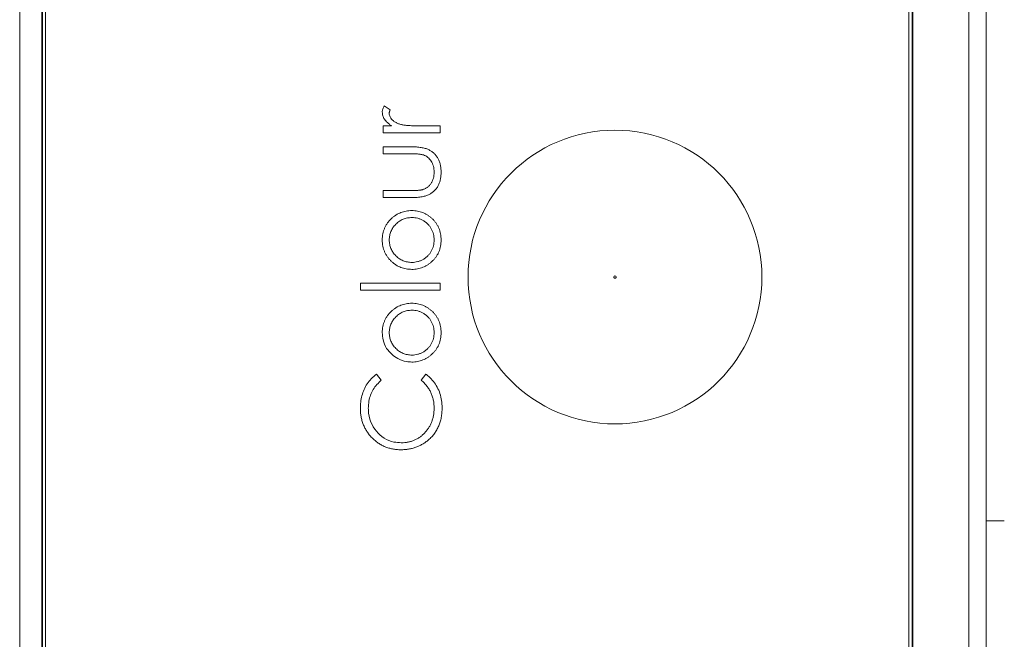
# Model space of a CAD drawing. Header units: millimetres. Extents: x 0 to 420, y 0 to 297.
# Tile 22 of 92: x 127.18 to 140.58, y 69 to 77.43. Entities that reach past the tile are written whole.
import ezdxf

# ---------------------------------------------------------------- set-up
doc = ezdxf.new("R2010")
doc.units = ezdxf.units.MM
doc.styles.add('SLDTEXTSTYLE0', font='TXT', dxfattribs={"width": 0.75})
doc.dimstyles.new('SLDDIMSTYLE0', dxfattribs={"dimtxt": 3.5, "dimasz": 3.302, "dimexe": 0, "dimexo": 0.0625, "dimgap": 0.875, "dimtad": 2, "dimdec": 6, "dimlfac": 2, "dimrnd": 1e-09, "dimzin": 12, "dimdsep": 46, "dimtxsty": 'SLDTEXTSTYLE0', "dimsah": 1, "dimcen": 0.09, "dimadec": 0, "dimazin": 3, "dimtfac": 1, "dimtofl": 0, "dimtmove": 0, "dimatfit": 3, "dimfxl": 1, "dimfrac": 2, "dimtolj": 1, "dimtzin": 12, "dimarcsym": 0})
doc.dimstyles.new('SLDDIMSTYLE6', dxfattribs={"dimtxt": 0.18, "dimasz": 3.302, "dimexe": 0, "dimexo": 0.0625, "dimgap": 0, "dimtad": 0, "dimtih": 1, "dimtoh": 1, "dimdec": 0, "dimrnd": 1e-09, "dimzin": 0, "dimdsep": 46, "dimtxsty": 'Standard', "dimsah": 1, "dimcen": 0.09, "dimadec": 0, "dimazin": 0, "dimtfac": 3.302, "dimtdec": 0, "dimtofl": 0, "dimtmove": 0, "dimatfit": 3, "dimfxl": 1, "dimfrac": 2, "dimtolj": 1, "dimtzin": 0, "dimarcsym": 0})

# ---------------------------------------------------------------- blocks, each defined once
blk = doc.blocks.new('_D_9')
at = {"color": 7, "linetype": 'Continuous', "lineweight": 0}
for p, q in [((138.246, 93.932), (175.087, 93.932)), ((174.087, 93.932), (174.087, 60.936)), ((138.246, 60.936), (175.087, 60.936))]:
    blk.add_line(p, q, dxfattribs=at)
for points in [[(174.087, 93.932), (173.579, 90.63), (174.595, 90.63)], [(174.087, 60.936), (174.595, 64.238), (173.579, 64.238)]]:
    blk.add_solid(points, dxfattribs=at)
at = {"color": 7, "linetype": 'Continuous', "lineweight": 0, "insert": (169.575, 74.848), "char_height": 3.5, "attachment_point": 1, "rotation": 90, "style": 'SLDTEXTSTYLE0'}
blk.add_mtext('66', dxfattribs=at)
blk = doc.blocks.new('_D_12')
at = {"color": 7, "linetype": 'Continuous', "lineweight": 0}
for p, q in [((123.695, 97.54), (184.472, 97.54)), ((183.472, 97.54), (183.472, 57.329)), ((123.695, 57.329), (184.472, 57.329))]:
    blk.add_line(p, q, dxfattribs=at)
for points in [[(183.472, 97.54), (182.964, 94.238), (183.98, 94.238)], [(183.472, 57.329), (183.98, 60.631), (182.964, 60.631)]]:
    blk.add_solid(points, dxfattribs=at)
at = {"color": 7, "linetype": 'Continuous', "lineweight": 0, "insert": (178.96, 74.848), "char_height": 3.5, "attachment_point": 1, "rotation": 90, "style": 'SLDTEXTSTYLE0'}
blk.add_mtext('80', dxfattribs=at)

msp = doc.modelspace()

# ---------------------------------------------------------------- linework, layer by layer
at = {"color": 7, "linetype": 'Continuous', "lineweight": 15}
for p, q in [((127.1800889, 61.41541435), (127.1800889, 93.4527768)), ((140.10210767, 91.43409414), (140.10210767, 63.44547032)), ((140.33709898, 91.43409414), (140.33709898, 63.434097)), ((127.48063042, 90.43447955), (127.48063042, 64.43371533)), ((127.48942211, 90.42567296), (127.48942211, 64.44251819)), ((127.53273978, 90.37972523), (127.53273978, 64.47972639)), ((139.28273752, 64.47972639), (139.28273752, 90.37972523)), ((139.32830527, 64.44251819), (139.32830527, 90.42567296)), ((139.33711186, 64.43371533), (139.33711186, 90.43447955)), ((132.2245045, 76.20694397), (132.14225009, 76.25909804)), ((132.24316075, 75.98772926), (132.12931588, 75.98772926)), ((132.12931588, 75.98772926), (132.12931588, 75.89274926)), ((132.12931588, 75.89274926), (132.90271595, 75.89274926)), ((132.90271595, 75.98772926), (132.64279499, 75.98772926)), ((132.90271595, 75.89274926), (132.90271595, 75.98772926)), ((132.12931588, 75.70279298), (132.12931588, 75.60781298)), ((132.50583842, 75.70279298), (132.12931588, 75.70279298)), ((132.12931588, 75.60781298), (132.48803153, 75.60781298)), ((132.48803153, 75.10578541), (132.12931588, 75.10578541)), ((132.12931588, 75.10578541), (132.12931588, 75.01080541)), ((132.12931588, 75.01080541), (132.49883487, 75.01080541)), ((132.90271595, 73.84392528), (131.81724086, 73.84392528)), ((131.81724086, 73.84392528), (131.81724086, 73.74894528)), ((131.81724086, 73.74894528), (132.90271595, 73.74894528)), ((132.90271595, 73.74894528), (132.90271595, 73.84392528)), ((132.10218086, 72.52609639), (132.03856781, 72.60920389)), ((132.70788326, 72.60920389), (132.64491096, 72.52609639)), ((140.33709898, 70.60909553), (140.58274462, 70.60909553))]:
    msp.add_line(p, q, dxfattribs=at)
msp.add_circle((135.28273491, 73.9297257), 2, dxfattribs=at)
for points, knots in [([(132.14224545, 76.25909631), (132.13817207, 76.25198018), (132.13035847, 76.23832999), (132.12204964, 76.21715018), (132.11684542, 76.19659354), (132.11610471, 76.18301389), (132.11574472, 76.17641402)], [0, 0, 0, 0, 0.2796764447, 0.5364768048, 0.7747224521, 1, 1, 1, 1]), ([(132.11574472, 76.17641402), (132.11612855, 76.1679058), (132.11689468, 76.15092351), (132.12263306, 76.12565188), (132.13233738, 76.10105713), (132.14558564, 76.07675232), (132.16327599, 76.05327087), (132.1854753, 76.03044011), (132.21228721, 76.00815072), (132.23256003, 75.99474063), (132.24316025, 75.98772879)], [0, 0, 0, 0, 0.1071582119, 0.2138863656, 0.324682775, 0.4394585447, 0.5616334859, 0.6938876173, 0.8399405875, 1, 1, 1, 1]), ([(132.21072335, 76.15839352), (132.21091376, 76.16186746), (132.21132219, 76.1693192), (132.21401819, 76.1810157), (132.21859685, 76.19370196), (132.2224656, 76.20237419), (132.22450373, 76.20694287)], [0, 0, 0, 0, 0.2050166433, 0.4397700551, 0.7048611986, 1, 1, 1, 1]), ([(132.37735997, 76.00468926), (132.37048548, 76.00660221), (132.35706505, 76.01033669), (132.33780184, 76.01688592), (132.31990596, 76.02412936), (132.3033567, 76.03189035), (132.28831939, 76.04040849), (132.27453728, 76.04932351), (132.26224597, 76.05904211), (132.24817081, 76.07266202), (132.23357454, 76.09025203), (132.22041334, 76.11240059), (132.21226756, 76.13522566), (132.21123136, 76.15077179), (132.21072335, 76.15839352)], [0, 0, 0, 0, 0.0879601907, 0.1717166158, 0.2506679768, 0.3258823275, 0.3968812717, 0.4635748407, 0.5280697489, 0.5896876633, 0.7048093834, 0.8086618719, 0.9061934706, 1, 1, 1, 1]), ([(132.64279132, 75.98772879), (132.62681955, 75.98774193), (132.59628683, 75.98776705), (132.55261293, 75.98870538), (132.51316554, 75.98982724), (132.47790416, 75.99181631), (132.44677507, 75.9939622), (132.41985601, 75.99700703), (132.39707205, 76.00008875), (132.3834914, 76.00325828), (132.37735997, 76.00468926)], [0, 0, 0, 0, 0.1798232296, 0.3437621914, 0.4918338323, 0.6241090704, 0.741399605, 0.8430618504, 0.9291451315, 1, 1, 1, 1]), ([(132.48802704, 75.60781426), (132.49947639, 75.60780628), (132.52138926, 75.60779101), (132.55269214, 75.6067846), (132.58097628, 75.60589378), (132.60615286, 75.60424122), (132.62821403, 75.60192402), (132.64710214, 75.59921031), (132.66294078, 75.59619789), (132.67227712, 75.59339408), (132.67650026, 75.59212583)], [0, 0, 0, 0, 0.1810472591, 0.346505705, 0.495245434, 0.6285345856, 0.745408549, 0.8459263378, 0.9303072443, 1, 1, 1, 1]), ([(132.91627891, 75.35743532), (132.91618014, 75.36690918), (132.91598751, 75.38538751), (132.91380271, 75.41250099), (132.91023868, 75.4384184), (132.90518454, 75.46313102), (132.8987406, 75.48661503), (132.89127101, 75.50898547), (132.88183186, 75.52995373), (132.87118302, 75.54977664), (132.85936256, 75.56847866), (132.84615667, 75.58578677), (132.83208039, 75.60208506), (132.81691855, 75.61714413), (132.80032324, 75.6306818), (132.7831199, 75.64354048), (132.76445216, 75.65467627), (132.74478322, 75.66514526), (132.72308987, 75.67400669), (132.69930774, 75.68186202), (132.67301952, 75.6884407), (132.64430618, 75.69354056), (132.61313094, 75.69787751), (132.5795176, 75.70073489), (132.54344835, 75.70240021), (132.51862841, 75.70265934), (132.50583553, 75.7027929)], [0, 0, 0, 0, 0.0460612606, 0.0898404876, 0.1321714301, 0.1732162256, 0.2123988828, 0.2505445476, 0.2877752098, 0.3240612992, 0.3599069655, 0.3952349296, 0.4298264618, 0.4645763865, 0.4989847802, 0.5339025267, 0.5689114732, 0.6045721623, 0.642162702, 0.6826979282, 0.7262892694, 0.7738093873, 0.8244515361, 0.8793040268, 0.9377899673, 1, 1, 1, 1]), ([(132.67650026, 75.59212583), (132.68701194, 75.58783604), (132.7079138, 75.57930605), (132.73592921, 75.55977005), (132.7610295, 75.53609228), (132.78242055, 75.5076788), (132.79990041, 75.47536911), (132.8124207, 75.43930975), (132.81991477, 75.39986266), (132.82082818, 75.37245096), (132.82130027, 75.35828335)], [0, 0, 0, 0, 0.1156605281, 0.2299842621, 0.3464036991, 0.4669571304, 0.5916286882, 0.7201630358, 0.855367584, 1, 1, 1, 1]), ([(132.49883934, 75.01080572), (132.51205599, 75.01094047), (132.53765251, 75.01120144), (132.57471343, 75.01283909), (132.60923579, 75.01576799), (132.64113548, 75.01998664), (132.67059704, 75.02523067), (132.69747947, 75.0316746), (132.72175978, 75.03955321), (132.74370417, 75.04847701), (132.76368041, 75.05886464), (132.78233553, 75.07034202), (132.80003859, 75.08286544), (132.81661419, 75.0966277), (132.83192899, 75.11180029), (132.84617296, 75.12817024), (132.85928663, 75.14574117), (132.87125042, 75.16448951), (132.88182697, 75.18450169), (132.89122511, 75.20562105), (132.8987857, 75.22810133), (132.90514752, 75.25167931), (132.91024422, 75.27645047), (132.91381478, 75.3024397), (132.91597433, 75.32955457), (132.91617618, 75.34803233), (132.91627891, 75.35743532)], [0, 0, 0, 0, 0.0634759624, 0.1229329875, 0.1781207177, 0.229817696, 0.277417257, 0.3217865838, 0.3624650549, 0.3999038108, 0.4354242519, 0.4704663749, 0.5050285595, 0.5394889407, 0.5738086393, 0.6084507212, 0.6436126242, 0.6790144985, 0.7151506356, 0.7522307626, 0.7899041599, 0.8289292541, 0.8694658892, 0.9112727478, 0.9548483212, 1, 1, 1, 1]), ([(132.82130027, 75.35828335), (132.82083801, 75.34411442), (132.81993865, 75.31654795), (132.81218687, 75.27666262), (132.79921599, 75.23987715), (132.78418302, 75.21185875), (132.77015714, 75.19137092), (132.75830257, 75.17758288), (132.74583715, 75.16474395), (132.73228988, 75.15328389), (132.71768365, 75.1433477), (132.70245112, 75.13426771), (132.68600492, 75.12692787), (132.6746202, 75.1228813), (132.66886805, 75.12083677)], [0, 0, 0, 0, 0.1403045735, 0.2729707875, 0.4007664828, 0.5254546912, 0.5868386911, 0.6464639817, 0.7053902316, 0.7640286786, 0.8219138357, 0.8802840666, 0.9395132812, 1, 1, 1, 1]), ([(132.66886805, 75.12083677), (132.66429153, 75.11956229), (132.65445104, 75.1168219), (132.63811213, 75.11402233), (132.61937076, 75.1115176), (132.59801438, 75.10941238), (132.57411759, 75.10777534), (132.54768445, 75.10646601), (132.51869966, 75.10590934), (132.49855677, 75.10582726), (132.48802704, 75.10578435)], [0, 0, 0, 0, 0.0782845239, 0.1683285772, 0.272968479, 0.3900681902, 0.5220637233, 0.667879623, 0.8263834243, 1, 1, 1, 1]), ([(132.51813187, 74.83441683), (132.50511421, 74.83407946), (132.47941067, 74.83341333), (132.44156396, 74.82847335), (132.40500549, 74.82016824), (132.36981601, 74.80847063), (132.33587455, 74.79363492), (132.30347743, 74.77512269), (132.27219442, 74.75363377), (132.25290114, 74.7368751), (132.24316025, 74.72841389)], [0, 0, 0, 0, 0.1293662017, 0.2554352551, 0.3786322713, 0.5014663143, 0.6234943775, 0.7461656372, 0.8718427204, 1, 1, 1, 1]), ([(132.91627891, 74.43457374), (132.91591087, 74.44893744), (132.91519013, 74.4770671), (132.90957743, 74.51826502), (132.90029433, 74.55750108), (132.88707735, 74.59471435), (132.87031443, 74.62998507), (132.84950411, 74.66299117), (132.82521437, 74.69417153), (132.79734507, 74.72291341), (132.76710641, 74.74891938), (132.73531041, 74.77186151), (132.70222705, 74.79118084), (132.66779105, 74.80701293), (132.63215283, 74.8193597), (132.59520344, 74.82798696), (132.55709758, 74.83353372), (132.53122498, 74.83412009), (132.51813187, 74.83441683)], [0, 0, 0, 0, 0.0684922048, 0.1341341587, 0.1979034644, 0.2604831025, 0.3221455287, 0.3837784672, 0.4462154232, 0.5103409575, 0.574394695, 0.6362264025, 0.6971016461, 0.7568275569, 0.8167348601, 0.8766630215, 0.9375839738, 1, 1, 1, 1]), ([(132.24316025, 74.72841389), (132.2329752, 74.71858724), (132.21290979, 74.69922789), (132.18697076, 74.66692846), (132.16507557, 74.63282859), (132.14672651, 74.59702176), (132.13303725, 74.55898641), (132.12313507, 74.51920966), (132.11665959, 74.47753918), (132.11605372, 74.44908539), (132.11574472, 74.43457374)], [0, 0, 0, 0, 0.12848649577, 0.25312941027, 0.37530701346, 0.4961956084, 0.61786602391, 0.74166764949, 0.8682485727, 1, 1, 1, 1]), ([(132.21072335, 74.43414973), (132.21102057, 74.44434021), (132.21160935, 74.46452687), (132.21593043, 74.49422032), (132.22299908, 74.52288819), (132.23265935, 74.55054171), (132.24556686, 74.57696332), (132.26112665, 74.60229831), (132.27945982, 74.6266294), (132.30054637, 74.64939971), (132.32333188, 74.67057155), (132.34793859, 74.68878427), (132.37334758, 74.70463411), (132.40011208, 74.71753187), (132.42818876, 74.72719948), (132.45736598, 74.73420127), (132.48768343, 74.73857822), (132.50829415, 74.73914843), (132.51876789, 74.73943819)], [0, 0, 0, 0, 0.0634270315, 0.1256447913, 0.1863589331, 0.2470268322, 0.3076308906, 0.3690502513, 0.4318747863, 0.4969526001, 0.5620304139, 0.6252067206, 0.6872313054, 0.7482316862, 0.8097297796, 0.8717262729, 0.934815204, 1, 1, 1, 1]), ([(132.51876789, 74.73943819), (132.53230065, 74.7389536), (132.55916064, 74.73799178), (132.59870664, 74.73013061), (132.63674328, 74.71707283), (132.6728126, 74.69906703), (132.70624309, 74.67689234), (132.73630394, 74.6509636), (132.7618359, 74.62092231), (132.7833087, 74.58779146), (132.80021851, 74.55204054), (132.81234509, 74.51426894), (132.82012197, 74.47482057), (132.82090407, 74.44782533), (132.82130027, 74.43414973)], [0, 0, 0, 0, 0.08474809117, 0.16820911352, 0.25153374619, 0.33609767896, 0.42010671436, 0.50234043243, 0.58399501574, 0.66629190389, 0.74909241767, 0.83101673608, 0.91439430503, 1, 1, 1, 1]), ([(132.11574472, 74.43457374), (132.11606057, 74.42006244), (132.11668292, 74.39146942), (132.12310953, 74.34965753), (132.13295672, 74.30967695), (132.1471198, 74.27167285), (132.16510427, 74.23547031), (132.18745509, 74.20145433), (132.21331849, 74.16899411), (132.23352289, 74.14969741), (132.24379627, 74.13988558)], [0, 0, 0, 0, 0.13129959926, 0.25871238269, 0.38208944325, 0.50356357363, 0.62518086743, 0.74728701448, 0.87150247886, 1, 1, 1, 1]), ([(132.51876789, 74.12886127), (132.50829421, 74.12915113), (132.48768362, 74.12972154), (132.45736527, 74.13409706), (132.42819136, 74.14110414), (132.40010246, 74.15075227), (132.37341668, 74.16370632), (132.34786357, 74.17925629), (132.32341656, 74.19754368), (132.3004722, 74.21846309), (132.27946801, 74.24125719), (132.26113376, 74.26557843), (132.24549814, 74.29095104), (132.23276823, 74.31744964), (132.22290939, 74.34509961), (132.2159705, 74.3738077), (132.21159084, 74.40362839), (132.21101502, 74.42388765), (132.21072335, 74.43414973)], [0, 0, 0, 0, 0.065163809, 0.128232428, 0.1902089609, 0.2516872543, 0.3126679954, 0.3744428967, 0.437598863, 0.502359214, 0.5674160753, 0.6302203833, 0.6916199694, 0.7526007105, 0.8128346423, 0.8739563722, 0.9361541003, 1, 1, 1, 1]), ([(132.51813187, 74.03388264), (132.53122498, 74.03417938), (132.55709758, 74.03476574), (132.59520344, 74.0403125), (132.63215282, 74.04893976), (132.66779106, 74.06128653), (132.70222701, 74.07711865), (132.73531054, 74.09643787), (132.76710591, 74.11938042), (132.79734702, 74.14538476), (132.82520717, 74.17413272), (132.84956703, 74.20533841), (132.87031389, 74.23853575), (132.88703391, 74.27395812), (132.90029861, 74.3112201), (132.90959923, 74.35052649), (132.91518641, 74.39186982), (132.91590964, 74.42013967), (132.91627891, 74.43457374)], [0, 0, 0, 0, 0.0623374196, 0.1231816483, 0.1830343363, 0.2428661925, 0.3025168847, 0.3633154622, 0.425069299, 0.4890423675, 0.5530871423, 0.6154454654, 0.6772864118, 0.7391749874, 0.8016758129, 0.8653648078, 0.9312577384, 1, 1, 1, 1]), ([(132.82130027, 74.43414973), (132.82090636, 74.42047335), (132.8201288, 74.39347656), (132.81230569, 74.3539733), (132.80027124, 74.31609818), (132.7832896, 74.28031009), (132.76191706, 74.24716415), (132.73615849, 74.21733738), (132.70632211, 74.19118534), (132.67285692, 74.16898869), (132.63668721, 74.15127302), (132.59871365, 74.13815383), (132.55915886, 74.13031151), (132.53230005, 74.12934714), (132.51876789, 74.12886127)], [0, 0, 0, 0, 0.08559019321, 0.16895266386, 0.25128347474, 0.33406899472, 0.41635098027, 0.49765512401, 0.58016550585, 0.66415932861, 0.74851180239, 0.83182134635, 0.9152672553, 1, 1, 1, 1]), ([(132.24379627, 74.13988558), (132.25354672, 74.13143884), (132.27281506, 74.11474682), (132.30395661, 74.0930387), (132.33643378, 74.07478659), (132.3702265, 74.05981414), (132.40528015, 74.04810251), (132.44177675, 74.0398298), (132.47955231, 74.03489479), (132.50518496, 74.03422231), (132.51813187, 74.03388264)], [0, 0, 0, 0, 0.1284109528, 0.2537592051, 0.3772863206, 0.4989121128, 0.621321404, 0.7447622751, 0.8710808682, 1, 1, 1, 1]), ([(135.2670484, 73.9297257), (135.2670484, 73.93838332), (135.27407729, 73.94541221), (135.29139254, 73.94541221), (135.29842143, 73.93838332), (135.29842143, 73.9297257)], [0, 0, 0, 0, 0.5, 0.5, 1, 1, 1, 1]), ([(135.29842143, 73.9297257), (135.29842143, 73.92556549), (135.29676867, 73.92157536), (135.29088525, 73.91569194), (135.28689512, 73.91403918), (135.27857471, 73.91403918), (135.27458458, 73.91569194), (135.26870116, 73.92157536), (135.2670484, 73.92556549), (135.2670484, 73.9297257)], [0, 0, 0, 0, 0.25, 0.25, 0.5, 0.5, 0.75, 0.75, 1, 1, 1, 1]), ([(132.24316025, 73.46655491), (132.2329752, 73.45672826), (132.21290979, 73.43736892), (132.18697076, 73.40506949), (132.16507557, 73.37096961), (132.14672651, 73.33516278), (132.13303725, 73.29712743), (132.12313507, 73.25735069), (132.11665959, 73.21568021), (132.11605372, 73.18722642), (132.11574472, 73.17271477)], [0, 0, 0, 0, 0.1284864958, 0.2531294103, 0.3753070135, 0.4961956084, 0.6178660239, 0.7416676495, 0.8682485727, 1, 1, 1, 1]), ([(132.21072335, 73.17229076), (132.21102057, 73.18248123), (132.21160935, 73.2026679), (132.21593043, 73.23236135), (132.22299908, 73.26102922), (132.23265935, 73.28868273), (132.24556686, 73.31510435), (132.26112665, 73.34043933), (132.27945982, 73.36477043), (132.30054637, 73.38754073), (132.32333188, 73.40871258), (132.34793859, 73.42692529), (132.37334758, 73.44277513), (132.40011208, 73.45567289), (132.42818876, 73.4653405), (132.45736598, 73.4723423), (132.48768343, 73.47671925), (132.50829415, 73.47728946), (132.51876789, 73.47757922)], [0, 0, 0, 0, 0.0634270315, 0.1256447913, 0.1863589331, 0.2470268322, 0.3076308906, 0.3690502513, 0.4318747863, 0.4969526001, 0.5620304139, 0.6252067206, 0.6872313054, 0.7482316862, 0.8097297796, 0.8717262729, 0.934815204, 1, 1, 1, 1]), ([(132.51813187, 73.57255785), (132.50511421, 73.57222049), (132.47941067, 73.57155435), (132.44156396, 73.56661437), (132.40500549, 73.55830927), (132.36981601, 73.54661166), (132.33587455, 73.53177595), (132.30347743, 73.51326372), (132.27219442, 73.4917748), (132.25290114, 73.47501612), (132.24316025, 73.46655491)], [0, 0, 0, 0, 0.1293662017, 0.2554352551, 0.3786322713, 0.5014663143, 0.6234943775, 0.7461656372, 0.8718427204, 1, 1, 1, 1]), ([(132.91627891, 73.17271477), (132.91591087, 73.18707847), (132.91519013, 73.21520813), (132.90957743, 73.25640604), (132.90029433, 73.29564211), (132.88707735, 73.33285537), (132.87031443, 73.3681261), (132.84950411, 73.4011322), (132.82521437, 73.43231256), (132.79734507, 73.46105444), (132.76710641, 73.48706041), (132.73531041, 73.51000254), (132.70222705, 73.52932187), (132.66779105, 73.54515396), (132.63215283, 73.55750073), (132.59520344, 73.56612799), (132.55709758, 73.57167475), (132.53122498, 73.57226112), (132.51813187, 73.57255785)], [0, 0, 0, 0, 0.0684922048, 0.1341341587, 0.1979034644, 0.2604831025, 0.3221455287, 0.3837784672, 0.4462154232, 0.5103409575, 0.574394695, 0.6362264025, 0.6971016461, 0.7568275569, 0.8167348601, 0.8766630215, 0.9375839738, 1, 1, 1, 1]), ([(132.51876789, 73.47757922), (132.53230065, 73.47709463), (132.55916064, 73.47613281), (132.59870664, 73.46827163), (132.63674328, 73.45521386), (132.6728126, 73.43720805), (132.70624309, 73.41503337), (132.73630394, 73.38910462), (132.7618359, 73.35906334), (132.7833087, 73.32593249), (132.80021851, 73.29018157), (132.81234509, 73.25240996), (132.82012197, 73.21296159), (132.82090407, 73.18596635), (132.82130027, 73.17229076)], [0, 0, 0, 0, 0.08474809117, 0.16820911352, 0.25153374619, 0.33609767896, 0.42010671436, 0.50234043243, 0.58399501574, 0.66629190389, 0.74909241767, 0.83101673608, 0.91439430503, 1, 1, 1, 1]), ([(132.11574092, 73.17271365), (132.11780755, 73.13921798), (132.12242991, 73.06429925), (132.16617228, 72.95932002), (132.21934556, 72.90363805), (132.2438015, 72.87802829)], [0, 0, 0, 0, 0.3039672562, 0.6798742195, 1, 1, 1, 1]), ([(132.51876789, 72.8670023), (132.50829421, 72.86729216), (132.48768362, 72.86786256), (132.45736527, 72.87223809), (132.42819136, 72.87924517), (132.40010246, 72.8888933), (132.37341668, 72.90184734), (132.34786357, 72.91739732), (132.32341656, 72.93568471), (132.3004722, 72.95660412), (132.27946801, 72.97939822), (132.26113376, 73.00371946), (132.24549814, 73.02909206), (132.23276823, 73.05559066), (132.22290939, 73.08324063), (132.2159705, 73.11194873), (132.21159084, 73.14176941), (132.21101502, 73.16202867), (132.21072335, 73.17229076)], [0, 0, 0, 0, 0.065163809, 0.128232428, 0.1902089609, 0.2516872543, 0.3126679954, 0.3744428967, 0.437598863, 0.502359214, 0.5674160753, 0.6302203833, 0.6916199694, 0.7526007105, 0.8128346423, 0.8739563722, 0.9361541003, 1, 1, 1, 1]), ([(132.51813187, 72.77202366), (132.53122498, 72.7723204), (132.55709758, 72.77290677), (132.59520344, 72.77845353), (132.63215282, 72.78708079), (132.66779106, 72.79942755), (132.70222701, 72.81525967), (132.73531054, 72.83457889), (132.76710591, 72.85752145), (132.79734702, 72.88352579), (132.82520717, 72.91227374), (132.84956703, 72.94347943), (132.87031389, 72.97667678), (132.88703391, 73.01209915), (132.90029861, 73.04936113), (132.90959923, 73.08866751), (132.91518641, 73.13001085), (132.91590964, 73.1582807), (132.91627891, 73.17271477)], [0, 0, 0, 0, 0.0623374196, 0.1231816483, 0.1830343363, 0.2428661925, 0.3025168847, 0.3633154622, 0.425069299, 0.4890423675, 0.5530871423, 0.6154454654, 0.6772864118, 0.7391749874, 0.8016758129, 0.8653648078, 0.9312577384, 1, 1, 1, 1]), ([(132.82130027, 73.17229076), (132.82090636, 73.15861438), (132.8201288, 73.13161759), (132.81230569, 73.09211433), (132.80027124, 73.0542392), (132.7832896, 73.01845111), (132.76191706, 72.98530517), (132.73615849, 72.9554784), (132.70632211, 72.92932636), (132.67285692, 72.90712972), (132.63668721, 72.88941404), (132.59871365, 72.87629486), (132.55915886, 72.86845254), (132.53230005, 72.86748817), (132.51876789, 72.8670023)], [0, 0, 0, 0, 0.0855901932, 0.1689526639, 0.2512834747, 0.3340689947, 0.4163509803, 0.497655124, 0.5801655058, 0.6641593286, 0.7485118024, 0.8318213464, 0.9152672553, 1, 1, 1, 1]), ([(132.2438015, 72.87802829), (132.27002161, 72.85702686), (132.32991195, 72.80905673), (132.4278287, 72.7761003), (132.4944579, 72.77309349), (132.51813188, 72.77202515)], [0, 0, 0, 0, 0.3342395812, 0.7634491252, 1, 1, 1, 1]), ([(132.03856781, 72.60920389), (132.01259045, 72.58800195), (131.94171536, 72.53015585), (131.85941622, 72.40013402), (131.82072984, 72.25963161), (131.81806485, 72.1739469), (131.81724086, 72.14745416)], [0, 0, 0, 0, 0.1890261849, 0.5157279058, 0.8502685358, 1, 1, 1, 1]), ([(131.92578092, 72.14151977), (131.92745696, 72.17486778), (131.93193478, 72.26396236), (131.98162138, 72.40644709), (132.06191156, 72.4861311), (132.10218086, 72.52609639)], [0, 0, 0, 0, 0.2296897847, 0.6136531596, 1, 1, 1, 1]), ([(132.64491138, 72.52609685), (132.6589633, 72.51329639), (132.68650511, 72.48820745), (132.72257563, 72.44648446), (132.75302475, 72.4024588), (132.77814211, 72.35609332), (132.79746362, 72.30731547), (132.81126971, 72.25626275), (132.81978453, 72.20293242), (132.82078962, 72.16656666), (132.82130027, 72.14809037)], [0, 0, 0, 0, 0.1321888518, 0.2590905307, 0.3828193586, 0.5040602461, 0.625245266, 0.7470513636, 0.8714848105, 1, 1, 1, 1]), ([(132.92985096, 72.1487282), (132.92853586, 72.18215475), (132.92470886, 72.27942715), (132.87287709, 72.43394313), (132.78343346, 72.54962534), (132.72125587, 72.59865831), (132.70788326, 72.60920389)], [0, 0, 0, 0, 0.1893851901, 0.5511173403, 0.9034583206, 1, 1, 1, 1]), ([(131.81724044, 72.14745435), (131.81772829, 72.12750214), (131.81868841, 72.08823421), (131.82628335, 72.03067935), (131.83848538, 71.97562081), (131.85591597, 71.92316204), (131.87859338, 71.87341498), (131.90572225, 71.8260071), (131.93832079, 71.7814607), (131.97537436, 71.73986296), (132.01589786, 71.70193), (132.05929461, 71.66876875), (132.10490612, 71.64063927), (132.15302408, 71.61786837), (132.20328093, 71.59990788), (132.255941, 71.58726267), (132.31090598, 71.57940204), (132.34835916, 71.57847683), (132.36739569, 71.57800657)], [0, 0, 0, 0, 0.0676716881, 0.1331845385, 0.1965847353, 0.2587544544, 0.3203445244, 0.3817832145, 0.4437422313, 0.5072565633, 0.5705301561, 0.6317654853, 0.6922523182, 0.7519860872, 0.8120451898, 0.8729864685, 0.9354421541, 1, 1, 1, 1]), ([(132.37460389, 71.67298628), (132.34106769, 71.67486798), (132.25907535, 71.67946852), (132.13715707, 71.72989263), (132.02806878, 71.82639921), (131.95135183, 71.9576736), (131.926702, 72.06935059), (131.92589201, 72.13281568), (131.92578092, 72.14151977)], [0, 0, 0, 0, 0.1392620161, 0.3404803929, 0.534574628, 0.7358778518, 0.9637762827, 1, 1, 1, 1]), ([(132.82130027, 72.14809037), (132.8209873, 72.13132089), (132.82037236, 72.09837062), (132.81394913, 72.05014932), (132.80410235, 72.00406199), (132.7901152, 71.96020886), (132.77191914, 71.91866878), (132.7500525, 71.8791221), (132.72382078, 71.84200547), (132.6940321, 71.80741133), (132.66142245, 71.77588073), (132.6262203, 71.74848002), (132.5892576, 71.72482155), (132.54997578, 71.70609841), (132.5090395, 71.69091417), (132.46594396, 71.68078287), (132.42095856, 71.67411588), (132.39024646, 71.67336675), (132.37460389, 71.6729852)], [0, 0, 0, 0, 0.0689592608, 0.1354977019, 0.1997709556, 0.2626661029, 0.3245162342, 0.3860814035, 0.4482750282, 0.5111600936, 0.5736736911, 0.6345706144, 0.6944243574, 0.7538535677, 0.8132735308, 0.8737098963, 0.9356767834, 1, 1, 1, 1]), ([(132.74476615, 71.71220629), (132.75234565, 71.71889608), (132.76742081, 71.73220165), (132.78832683, 71.75370774), (132.80788079, 71.77597916), (132.82601678, 71.79914081), (132.84248294, 71.8233934), (132.85780817, 71.84837867), (132.87165467, 71.87434225), (132.88390599, 71.9012722), (132.89476297, 71.92908168), (132.90400046, 71.95779432), (132.91224677, 71.98729479), (132.91839851, 72.01787336), (132.92361159, 72.04925283), (132.92707378, 72.08160444), (132.92961141, 72.11483573), (132.92976806, 72.13734366), (132.92984728, 72.14872639)], [0, 0, 0, 0, 0.0618682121, 0.1230520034, 0.1834460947, 0.2432438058, 0.3030008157, 0.3628016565, 0.422604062, 0.4830043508, 0.5438199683, 0.6052464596, 0.6675862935, 0.7312201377, 0.7960832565, 0.8622504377, 0.9303371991, 1, 1, 1, 1]), ([(132.36739569, 71.57800657), (132.38550745, 71.57839241), (132.42113905, 71.57915147), (132.47352593, 71.58578922), (132.52393752, 71.59600401), (132.57232676, 71.61074893), (132.61871802, 71.62961022), (132.66300722, 71.65293817), (132.70542702, 71.68019046), (132.73160013, 71.70149123), (132.74476615, 71.71220629)], [0, 0, 0, 0, 0.13268942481, 0.26104242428, 0.38638622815, 0.5092661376, 0.63122025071, 0.75284398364, 0.87567149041, 1, 1, 1, 1])]:
    msp.add_open_spline(points, degree=3, knots=knots, dxfattribs=at)

# ---------------------------------------------------------------- dimensions: what is measured, and where the dimension line sits
at = {"color": 7, "linetype": 'Continuous', "lineweight": 0}
for base, p1, p2, picture, middle in [((183.4721705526, 57.3286354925), (122.6950843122, 97.5395522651), (122.6950843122, 57.3286354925), '_D_12', (183.4721705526, 77.4340970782)), ((174.08678502, 60.93587305), (137.24564769, 93.93232111), (137.24564769, 60.93587305), '_D_9', (174.08678502, 77.43409708))]:
    dim = msp.add_linear_dim(base=base, p1=p1, p2=p2, angle=90, dimstyle='SLDDIMSTYLE0', dxfattribs=at)
    dim.commit()
    dim.dimension.update_dxf_attribs({"geometry": picture, "text_midpoint": middle, "dimtype": 160})

# ---------------------------------------------------------------- leaders
msp.add_leader([(121.20968981, 58.05875582), (135.86363636, 115.69629633)], dimstyle='SLDDIMSTYLE6', dxfattribs=at)

doc.saveas('drawing.dxf')
